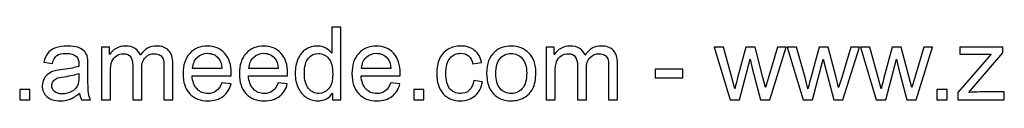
# Model space of a CAD drawing. Header units: millimetres. Extents: x -588 to 641, y -646 to 664.
# Tile 6 of 26: x -101 to 134, y -646 to -629. Entities that reach past the tile are written whole.
import ezdxf

# ---------------------------------------------------------------- set-up
doc = ezdxf.new("R2010")
doc.units = ezdxf.units.MM
doc.header["$MEASUREMENT"] = 0
doc.layers.add('Layer 1', color=7, linetype='Continuous')

msp = doc.modelspace()

# ---------------------------------------------------------------- linework, layer by layer
at = {"layer": 'Layer 1', "color": 250}
for points, knots in [([(-26.5174, -645.9801), (-26.5174, -645.9801), (-26.5174, -644.3864), (-26.5174, -644.3864), (-26.5174, -644.3864), (-27.3122, -645.625), (-28.4823, -646.2464), (-30.0276, -646.2464), (-30.0276, -646.2464), (-31.0281, -646.2464), (-31.9481, -645.972), (-32.7832, -645.4193), (-32.7832, -645.4193), (-33.6224, -644.8706), (-34.272, -644.0999), (-34.736, -643.1155), (-34.736, -643.1155), (-35.196, -642.127), (-35.4259, -640.9933), (-35.4259, -639.7102), (-35.4259, -639.7102), (-35.4259, -638.4595), (-35.2161, -637.3257), (-34.8006, -636.305), (-34.8006, -636.305), (-34.381, -635.2882), (-33.7556, -634.5055), (-32.9204, -633.9649), (-32.9204, -633.9649), (-32.0893, -633.4202), (-31.1532, -633.1499), (-30.1244, -633.1499), (-30.1244, -633.1499), (-29.3659, -633.1499), (-28.6921, -633.3112), (-28.103, -633.63), (-28.103, -633.63), (-27.514, -633.9487), (-27.0338, -634.3683), (-26.6626, -634.8807), (-26.6626, -634.8807), (-26.6626, -634.8807), (-26.6626, -628.6472), (-26.6626, -628.6472), (-26.6626, -628.6472), (-26.6626, -628.6472), (-24.5323, -628.6472), (-24.5323, -628.6472), (-24.5323, -628.6472), (-24.5323, -628.6472), (-24.5323, -645.9801), (-24.5323, -645.9801), (-24.5323, -645.9801), (-24.5323, -645.9801), (-26.5174, -645.9801), (-26.5174, -645.9801)], [0, 0, 0, 0, 0.06666667, 0.06666667, 0.06666667, 0.06666667, 0.13333333, 0.13333333, 0.13333333, 0.13333333, 0.2, 0.2, 0.2, 0.2, 0.26666667, 0.26666667, 0.26666667, 0.26666667, 0.33333333, 0.33333333, 0.33333333, 0.33333333, 0.4, 0.4, 0.4, 0.4, 0.46666667, 0.46666667, 0.46666667, 0.46666667, 0.53333333, 0.53333333, 0.53333333, 0.53333333, 0.6, 0.6, 0.6, 0.6, 0.66666667, 0.66666667, 0.66666667, 0.66666667, 0.73333333, 0.73333333, 0.73333333, 0.73333333, 0.8, 0.8, 0.8, 0.8, 0.86666667, 0.86666667, 0.86666667, 0.86666667, 1, 1, 1, 1]), ([(-86.977, -644.4066), (-87.7678, -645.0804), (-88.5303, -645.5524), (-89.2606, -645.8308), (-89.2606, -645.8308), (-89.9909, -646.1092), (-90.7736, -646.2464), (-91.6128, -646.2464), (-91.6128, -646.2464), (-92.9926, -646.2464), (-94.0538, -645.9115), (-94.7961, -645.2377), (-94.7961, -645.2377), (-95.5385, -644.568), (-95.9097, -643.7086), (-95.9097, -642.6636), (-95.9097, -642.6636), (-95.9097, -642.0503), (-95.7685, -641.4895), (-95.4901, -640.9811), (-95.4901, -640.9811), (-95.2077, -640.4728), (-94.8405, -640.0693), (-94.3886, -639.7627), (-94.3886, -639.7627), (-93.9327, -639.456), (-93.4244, -639.222), (-92.8555, -639.0647), (-92.8555, -639.0647), (-92.4359, -638.9557), (-91.8024, -638.8508), (-90.9592, -638.7459), (-90.9592, -638.7459), (-89.2404, -638.5442), (-87.9695, -638.2981), (-87.1585, -638.0157), (-87.1585, -638.0157), (-87.1505, -637.7252), (-87.1464, -637.5396), (-87.1464, -637.4629), (-87.1464, -637.4629), (-87.1464, -636.5995), (-87.3481, -635.9903), (-87.7516, -635.6352), (-87.7516, -635.6352), (-88.2963, -635.1551), (-89.1073, -634.917), (-90.1805, -634.917), (-90.1805, -634.917), (-91.1851, -634.917), (-91.9275, -635.0946), (-92.4036, -635.4456), (-92.4036, -635.4456), (-92.8837, -635.7966), (-93.2347, -636.4179), (-93.4647, -637.3136), (-93.4647, -637.3136), (-93.4647, -637.3136), (-95.5466, -637.0231), (-95.5466, -637.0231), (-95.5466, -637.0231), (-95.357, -636.1315), (-95.0463, -635.4093), (-94.6105, -634.8606), (-94.6105, -634.8606), (-94.1748, -634.3118), (-93.5454, -633.8922), (-92.7223, -633.5937), (-92.7223, -633.5937), (-91.9033, -633.2991), (-90.9471, -633.1499), (-89.8658, -633.1499), (-89.8658, -633.1499), (-88.7926, -633.1499), (-87.917, -633.2749), (-87.2432, -633.5291), (-87.2432, -633.5291), (-86.5735, -633.7833), (-86.0772, -634.098), (-85.7625, -634.4813), (-85.7625, -634.4813), (-85.4478, -634.8646), (-85.2259, -635.3488), (-85.0968, -635.9338), (-85.0968, -635.9338), (-85.0282, -636.2969), (-84.9919, -636.9505), (-84.9919, -637.8906), (-84.9919, -637.8906), (-84.9919, -637.8906), (-84.9919, -640.7149), (-84.9919, -640.7149), (-84.9919, -640.7149), (-84.9919, -642.6878), (-84.9475, -643.9345), (-84.8588, -644.4631), (-84.8588, -644.4631), (-84.774, -644.9916), (-84.5965, -645.4959), (-84.3383, -645.9801), (-84.3383, -645.9801), (-84.3383, -645.9801), (-86.5654, -645.9801), (-86.5654, -645.9801), (-86.5654, -645.9801), (-86.7793, -645.5323), (-86.9164, -645.0077), (-86.977, -644.4066)], [0, 0, 0, 0, 0.03571429, 0.03571429, 0.03571429, 0.03571429, 0.07142857, 0.07142857, 0.07142857, 0.07142857, 0.10714286, 0.10714286, 0.10714286, 0.10714286, 0.14285714, 0.14285714, 0.14285714, 0.14285714, 0.17857143, 0.17857143, 0.17857143, 0.17857143, 0.21428571, 0.21428571, 0.21428571, 0.21428571, 0.25, 0.25, 0.25, 0.25, 0.28571429, 0.28571429, 0.28571429, 0.28571429, 0.32142857, 0.32142857, 0.32142857, 0.32142857, 0.35714286, 0.35714286, 0.35714286, 0.35714286, 0.39285714, 0.39285714, 0.39285714, 0.39285714, 0.42857143, 0.42857143, 0.42857143, 0.42857143, 0.46428571, 0.46428571, 0.46428571, 0.46428571, 0.5, 0.5, 0.5, 0.5, 0.53571429, 0.53571429, 0.53571429, 0.53571429, 0.57142857, 0.57142857, 0.57142857, 0.57142857, 0.60714286, 0.60714286, 0.60714286, 0.60714286, 0.64285714, 0.64285714, 0.64285714, 0.64285714, 0.67857143, 0.67857143, 0.67857143, 0.67857143, 0.71428571, 0.71428571, 0.71428571, 0.71428571, 0.75, 0.75, 0.75, 0.75, 0.78571429, 0.78571429, 0.78571429, 0.78571429, 0.82142857, 0.82142857, 0.82142857, 0.82142857, 0.85714286, 0.85714286, 0.85714286, 0.85714286, 0.89285714, 0.89285714, 0.89285714, 0.89285714, 0.92857143, 0.92857143, 0.92857143, 0.92857143, 1, 1, 1, 1]), ([(-81.7198, -645.9801), (-81.7198, -645.9801), (-81.7198, -633.4161), (-81.7198, -633.4161), (-81.7198, -633.4161), (-81.7198, -633.4161), (-79.8073, -633.4161), (-79.8073, -633.4161), (-79.8073, -633.4161), (-79.8073, -633.4161), (-79.8073, -635.1914), (-79.8073, -635.1914), (-79.8073, -635.1914), (-79.416, -634.5781), (-78.8915, -634.0819), (-78.2379, -633.7107), (-78.2379, -633.7107), (-77.5842, -633.3355), (-76.8419, -633.1499), (-76.0067, -633.1499), (-76.0067, -633.1499), (-75.0787, -633.1499), (-74.3162, -633.3435), (-73.7231, -633.7268), (-73.7231, -633.7268), (-73.13, -634.1141), (-72.7104, -634.6508), (-72.4683, -635.3447), (-72.4683, -635.3447), (-71.4677, -633.8801), (-70.1726, -633.1499), (-68.5748, -633.1499), (-68.5748, -633.1499), (-67.3241, -633.1499), (-66.3598, -633.4928), (-65.69, -634.1827), (-65.69, -634.1827), (-65.0163, -634.8727), (-64.6773, -635.9338), (-64.6773, -637.3661), (-64.6773, -637.3661), (-64.6773, -637.3661), (-64.6773, -645.9801), (-64.6773, -645.9801), (-64.6773, -645.9801), (-64.6773, -645.9801), (-66.8076, -645.9801), (-66.8076, -645.9801), (-66.8076, -645.9801), (-66.8076, -645.9801), (-66.8076, -638.0722), (-66.8076, -638.0722), (-66.8076, -638.0722), (-66.8076, -637.2249), (-66.8803, -636.6116), (-67.0174, -636.2364), (-67.0174, -636.2364), (-67.1546, -635.8612), (-67.4048, -635.5626), (-67.7719, -635.3326), (-67.7719, -635.3326), (-68.135, -635.1026), (-68.5627, -634.9897), (-69.0509, -634.9897), (-69.0509, -634.9897), (-69.9385, -634.9897), (-70.6729, -635.2842), (-71.2579, -635.8692), (-71.2579, -635.8692), (-71.8429, -636.4583), (-72.1334, -637.3984), (-72.1334, -638.6895), (-72.1334, -638.6895), (-72.1334, -638.6895), (-72.1334, -645.9801), (-72.1334, -645.9801), (-72.1334, -645.9801), (-72.1334, -645.9801), (-74.2637, -645.9801), (-74.2637, -645.9801), (-74.2637, -645.9801), (-74.2637, -645.9801), (-74.2637, -637.826), (-74.2637, -637.826), (-74.2637, -637.826), (-74.2637, -636.8819), (-74.4372, -636.1718), (-74.7842, -635.6998), (-74.7842, -635.6998), (-75.1312, -635.2277), (-75.7, -634.9897), (-76.4868, -634.9897), (-76.4868, -634.9897), (-77.0839, -634.9897), (-77.6367, -635.147), (-78.1451, -635.4617), (-78.1451, -635.4617), (-78.6534, -635.7764), (-79.0206, -636.2364), (-79.2506, -636.8456), (-79.2506, -636.8456), (-79.4765, -637.4508), (-79.5895, -638.3263), (-79.5895, -639.4681), (-79.5895, -639.4681), (-79.5895, -639.4681), (-79.5895, -645.9801), (-79.5895, -645.9801), (-79.5895, -645.9801), (-79.5895, -645.9801), (-81.7198, -645.9801), (-81.7198, -645.9801)], [0, 0, 0, 0, 0.03448276, 0.03448276, 0.03448276, 0.03448276, 0.06896552, 0.06896552, 0.06896552, 0.06896552, 0.10344828, 0.10344828, 0.10344828, 0.10344828, 0.13793103, 0.13793103, 0.13793103, 0.13793103, 0.17241379, 0.17241379, 0.17241379, 0.17241379, 0.20689655, 0.20689655, 0.20689655, 0.20689655, 0.24137931, 0.24137931, 0.24137931, 0.24137931, 0.27586207, 0.27586207, 0.27586207, 0.27586207, 0.31034483, 0.31034483, 0.31034483, 0.31034483, 0.34482759, 0.34482759, 0.34482759, 0.34482759, 0.37931034, 0.37931034, 0.37931034, 0.37931034, 0.4137931, 0.4137931, 0.4137931, 0.4137931, 0.44827586, 0.44827586, 0.44827586, 0.44827586, 0.48275862, 0.48275862, 0.48275862, 0.48275862, 0.51724138, 0.51724138, 0.51724138, 0.51724138, 0.55172414, 0.55172414, 0.55172414, 0.55172414, 0.5862069, 0.5862069, 0.5862069, 0.5862069, 0.62068966, 0.62068966, 0.62068966, 0.62068966, 0.65517241, 0.65517241, 0.65517241, 0.65517241, 0.68965517, 0.68965517, 0.68965517, 0.68965517, 0.72413793, 0.72413793, 0.72413793, 0.72413793, 0.75862069, 0.75862069, 0.75862069, 0.75862069, 0.79310345, 0.79310345, 0.79310345, 0.79310345, 0.82758621, 0.82758621, 0.82758621, 0.82758621, 0.86206897, 0.86206897, 0.86206897, 0.86206897, 0.89655172, 0.89655172, 0.89655172, 0.89655172, 0.93103448, 0.93103448, 0.93103448, 0.93103448, 1, 1, 1, 1]), ([(-52.9848, -641.9132), (-52.9848, -641.9132), (-50.7819, -642.2037), (-50.7819, -642.2037), (-50.7819, -642.2037), (-51.1249, -643.4826), (-51.7664, -644.4792), (-52.7024, -645.1853), (-52.7024, -645.1853), (-53.6385, -645.8913), (-54.8327, -646.2464), (-56.2892, -646.2464), (-56.2892, -646.2464), (-58.121, -646.2464), (-59.5735, -645.6815), (-60.6467, -644.5518), (-60.6467, -644.5518), (-61.7199, -643.4262), (-62.2565, -641.8405), (-62.2565, -639.803), (-62.2565, -639.803), (-62.2565, -637.6969), (-61.7159, -636.0589), (-60.6305, -634.8969), (-60.6305, -634.8969), (-59.5452, -633.7309), (-58.1371, -633.1499), (-56.4062, -633.1499), (-56.4062, -633.1499), (-54.7319, -633.1499), (-53.3641, -633.7187), (-52.303, -634.8606), (-52.303, -634.8606), (-51.2419, -636.0024), (-50.7093, -637.6082), (-50.7093, -639.678), (-50.7093, -639.678), (-50.7093, -639.803), (-50.7133, -639.9927), (-50.7214, -640.2428), (-50.7214, -640.2428), (-50.7214, -640.2428), (-60.0778, -640.2428), (-60.0778, -640.2428), (-60.0778, -640.2428), (-59.9971, -641.6186), (-59.6098, -642.6757), (-58.9077, -643.406), (-58.9077, -643.406), (-58.2097, -644.1363), (-57.3342, -644.5034), (-56.2892, -644.5034), (-56.2892, -644.5034), (-55.5105, -644.5034), (-54.8448, -644.2976), (-54.2961, -643.8861), (-54.2961, -643.8861), (-53.7434, -643.4746), (-53.3076, -642.8169), (-52.9848, -641.9132)], [0, 0, 0, 0, 0.0625, 0.0625, 0.0625, 0.0625, 0.125, 0.125, 0.125, 0.125, 0.1875, 0.1875, 0.1875, 0.1875, 0.25, 0.25, 0.25, 0.25, 0.3125, 0.3125, 0.3125, 0.3125, 0.375, 0.375, 0.375, 0.375, 0.4375, 0.4375, 0.4375, 0.4375, 0.5, 0.5, 0.5, 0.5, 0.5625, 0.5625, 0.5625, 0.5625, 0.625, 0.625, 0.625, 0.625, 0.6875, 0.6875, 0.6875, 0.6875, 0.75, 0.75, 0.75, 0.75, 0.8125, 0.8125, 0.8125, 0.8125, 0.875, 0.875, 0.875, 0.875, 1, 1, 1, 1]), ([(-39.5211, -641.9132), (-39.5211, -641.9132), (-37.3182, -642.2037), (-37.3182, -642.2037), (-37.3182, -642.2037), (-37.6612, -643.4826), (-38.3027, -644.4792), (-39.2387, -645.1853), (-39.2387, -645.1853), (-40.1748, -645.8913), (-41.369, -646.2464), (-42.8255, -646.2464), (-42.8255, -646.2464), (-44.6573, -646.2464), (-46.1098, -645.6815), (-47.183, -644.5518), (-47.183, -644.5518), (-48.2562, -643.4262), (-48.7928, -641.8405), (-48.7928, -639.803), (-48.7928, -639.803), (-48.7928, -637.6969), (-48.2522, -636.0589), (-47.1668, -634.8969), (-47.1668, -634.8969), (-46.0815, -633.7309), (-44.6734, -633.1499), (-42.9425, -633.1499), (-42.9425, -633.1499), (-41.2682, -633.1499), (-39.9004, -633.7187), (-38.8393, -634.8606), (-38.8393, -634.8606), (-37.7782, -636.0024), (-37.2456, -637.6082), (-37.2456, -639.678), (-37.2456, -639.678), (-37.2456, -639.803), (-37.2496, -639.9927), (-37.2577, -640.2428), (-37.2577, -640.2428), (-37.2577, -640.2428), (-46.6141, -640.2428), (-46.6141, -640.2428), (-46.6141, -640.2428), (-46.5334, -641.6186), (-46.1461, -642.6757), (-45.444, -643.406), (-45.444, -643.406), (-44.746, -644.1363), (-43.8705, -644.5034), (-42.8255, -644.5034), (-42.8255, -644.5034), (-42.0468, -644.5034), (-41.3811, -644.2976), (-40.8324, -643.8861), (-40.8324, -643.8861), (-40.2797, -643.4746), (-39.8439, -642.8169), (-39.5211, -641.9132)], [0, 0, 0, 0, 0.0625, 0.0625, 0.0625, 0.0625, 0.125, 0.125, 0.125, 0.125, 0.1875, 0.1875, 0.1875, 0.1875, 0.25, 0.25, 0.25, 0.25, 0.3125, 0.3125, 0.3125, 0.3125, 0.375, 0.375, 0.375, 0.375, 0.4375, 0.4375, 0.4375, 0.4375, 0.5, 0.5, 0.5, 0.5, 0.5625, 0.5625, 0.5625, 0.5625, 0.625, 0.625, 0.625, 0.625, 0.6875, 0.6875, 0.6875, 0.6875, 0.75, 0.75, 0.75, 0.75, 0.8125, 0.8125, 0.8125, 0.8125, 0.875, 0.875, 0.875, 0.875, 1, 1, 1, 1]), ([(-12.5937, -641.9132), (-12.5937, -641.9132), (-10.3908, -642.2037), (-10.3908, -642.2037), (-10.3908, -642.2037), (-10.7338, -643.4826), (-11.3753, -644.4792), (-12.3113, -645.1853), (-12.3113, -645.1853), (-13.2474, -645.8913), (-14.4416, -646.2464), (-15.8981, -646.2464), (-15.8981, -646.2464), (-17.7299, -646.2464), (-19.1824, -645.6815), (-20.2556, -644.5518), (-20.2556, -644.5518), (-21.3288, -643.4262), (-21.8654, -641.8405), (-21.8654, -639.803), (-21.8654, -639.803), (-21.8654, -637.6969), (-21.3248, -636.0589), (-20.2394, -634.8969), (-20.2394, -634.8969), (-19.1541, -633.7309), (-17.746, -633.1499), (-16.0151, -633.1499), (-16.0151, -633.1499), (-14.3408, -633.1499), (-12.973, -633.7187), (-11.9119, -634.8606), (-11.9119, -634.8606), (-10.8508, -636.0024), (-10.3182, -637.6082), (-10.3182, -639.678), (-10.3182, -639.678), (-10.3182, -639.803), (-10.3222, -639.9927), (-10.3303, -640.2428), (-10.3303, -640.2428), (-10.3303, -640.2428), (-19.6867, -640.2428), (-19.6867, -640.2428), (-19.6867, -640.2428), (-19.606, -641.6186), (-19.2187, -642.6757), (-18.5166, -643.406), (-18.5166, -643.406), (-17.8186, -644.1363), (-16.9431, -644.5034), (-15.8981, -644.5034), (-15.8981, -644.5034), (-15.1194, -644.5034), (-14.4537, -644.2976), (-13.905, -643.8861), (-13.905, -643.8861), (-13.3523, -643.4746), (-12.9165, -642.8169), (-12.5937, -641.9132)], [0, 0, 0, 0, 0.0625, 0.0625, 0.0625, 0.0625, 0.125, 0.125, 0.125, 0.125, 0.1875, 0.1875, 0.1875, 0.1875, 0.25, 0.25, 0.25, 0.25, 0.3125, 0.3125, 0.3125, 0.3125, 0.375, 0.375, 0.375, 0.375, 0.4375, 0.4375, 0.4375, 0.4375, 0.5, 0.5, 0.5, 0.5, 0.5625, 0.5625, 0.5625, 0.5625, 0.625, 0.625, 0.625, 0.625, 0.6875, 0.6875, 0.6875, 0.6875, 0.75, 0.75, 0.75, 0.75, 0.8125, 0.8125, 0.8125, 0.8125, 0.875, 0.875, 0.875, 0.875, 1, 1, 1, 1]), ([(7.2326, -641.3806), (7.2326, -641.3806), (9.3145, -641.6711), (9.3145, -641.6711), (9.3145, -641.6711), (9.0846, -643.1034), (8.5036, -644.221), (7.5635, -645.032), (7.5635, -645.032), (6.6234, -645.8429), (5.4655, -646.2464), (4.0977, -646.2464), (4.0977, -646.2464), (2.383, -646.2464), (1.0031, -645.6856), (-0.0378, -644.5639), (-0.0378, -644.5639), (-1.0828, -643.4423), (-1.6033, -641.8365), (-1.6033, -639.7465), (-1.6033, -639.7465), (-1.6033, -638.3909), (-1.3773, -637.2087), (-0.9295, -636.192), (-0.9295, -636.192), (-0.4816, -635.1793), (0.2002, -634.4167), (1.1201, -633.9124), (1.1201, -633.9124), (2.036, -633.404), (3.0326, -633.1499), (4.1138, -633.1499), (4.1138, -633.1499), (5.4735, -633.1499), (6.5911, -633.4928), (7.4545, -634.1827), (7.4545, -634.1827), (8.322, -634.8727), (8.8788, -635.8531), (9.1209, -637.12), (9.1209, -637.12), (9.1209, -637.12), (7.0632, -637.4347), (7.0632, -637.4347), (7.0632, -637.4347), (6.8655, -636.5914), (6.5185, -635.958), (6.0142, -635.5303), (6.0142, -635.5303), (5.5139, -635.1067), (4.9087, -634.8928), (4.1986, -634.8928), (4.1986, -634.8928), (3.1253, -634.8928), (2.2539, -635.2761), (1.5801, -636.0427), (1.5801, -636.0427), (0.9103, -636.8133), (0.5754, -638.0237), (0.5754, -639.686), (0.5754, -639.686), (0.5754, -641.3725), (0.8982, -642.595), (1.5438, -643.3576), (1.5438, -643.3576), (2.1933, -644.1201), (3.0366, -644.5034), (4.0735, -644.5034), (4.0735, -644.5034), (4.9127, -644.5034), (5.6107, -644.2492), (6.1675, -643.7368), (6.1675, -643.7368), (6.7283, -643.2285), (7.0834, -642.4417), (7.2326, -641.3806)], [0, 0, 0, 0, 0.05, 0.05, 0.05, 0.05, 0.1, 0.1, 0.1, 0.1, 0.15, 0.15, 0.15, 0.15, 0.2, 0.2, 0.2, 0.2, 0.25, 0.25, 0.25, 0.25, 0.3, 0.3, 0.3, 0.3, 0.35, 0.35, 0.35, 0.35, 0.4, 0.4, 0.4, 0.4, 0.45, 0.45, 0.45, 0.45, 0.5, 0.5, 0.5, 0.5, 0.55, 0.55, 0.55, 0.55, 0.6, 0.6, 0.6, 0.6, 0.65, 0.65, 0.65, 0.65, 0.7, 0.7, 0.7, 0.7, 0.75, 0.75, 0.75, 0.75, 0.8, 0.8, 0.8, 0.8, 0.85, 0.85, 0.85, 0.85, 0.9, 0.9, 0.9, 0.9, 1, 1, 1, 1]), ([(10.3313, -639.6981), (10.3313, -637.3782), (10.9768, -635.6594), (12.2719, -634.5418), (12.2719, -634.5418), (13.3492, -633.6138), (14.6685, -633.1499), (16.2219, -633.1499), (16.2219, -633.1499), (17.9447, -633.1499), (19.3568, -633.7147), (20.4542, -634.8444), (20.4542, -634.8444), (21.5476, -635.9701), (22.0964, -637.5315), (22.0964, -639.5206), (22.0964, -639.5206), (22.0964, -641.1345), (21.8543, -642.4014), (21.3701, -643.3253), (21.3701, -643.3253), (20.886, -644.2492), (20.1799, -644.9674), (19.2519, -645.4798), (19.2519, -645.4798), (18.328, -645.9922), (17.3153, -646.2464), (16.2219, -646.2464), (16.2219, -646.2464), (14.4628, -646.2464), (13.0426, -645.6856), (11.9572, -644.5599), (11.9572, -644.5599), (10.8719, -643.4342), (10.3313, -641.8123), (10.3313, -639.6981)], [0, 0, 0, 0, 0.1, 0.1, 0.1, 0.1, 0.2, 0.2, 0.2, 0.2, 0.3, 0.3, 0.3, 0.3, 0.4, 0.4, 0.4, 0.4, 0.5, 0.5, 0.5, 0.5, 0.6, 0.6, 0.6, 0.6, 0.7, 0.7, 0.7, 0.7, 0.8, 0.8, 0.8, 0.8, 1, 1, 1, 1]), ([(24.5938, -645.9801), (24.5938, -645.9801), (24.5938, -633.4161), (24.5938, -633.4161), (24.5938, -633.4161), (24.5938, -633.4161), (26.5063, -633.4161), (26.5063, -633.4161), (26.5063, -633.4161), (26.5063, -633.4161), (26.5063, -635.1914), (26.5063, -635.1914), (26.5063, -635.1914), (26.8976, -634.5781), (27.4221, -634.0819), (28.0757, -633.7107), (28.0757, -633.7107), (28.7294, -633.3355), (29.4717, -633.1499), (30.3069, -633.1499), (30.3069, -633.1499), (31.2349, -633.1499), (31.9974, -633.3435), (32.5905, -633.7268), (32.5905, -633.7268), (33.1836, -634.1141), (33.6032, -634.6508), (33.8453, -635.3447), (33.8453, -635.3447), (34.8459, -633.8801), (36.141, -633.1499), (37.7388, -633.1499), (37.7388, -633.1499), (38.9895, -633.1499), (39.9538, -633.4928), (40.6236, -634.1827), (40.6236, -634.1827), (41.2973, -634.8727), (41.6363, -635.9338), (41.6363, -637.3661), (41.6363, -637.3661), (41.6363, -637.3661), (41.6363, -645.9801), (41.6363, -645.9801), (41.6363, -645.9801), (41.6363, -645.9801), (39.506, -645.9801), (39.506, -645.9801), (39.506, -645.9801), (39.506, -645.9801), (39.506, -638.0722), (39.506, -638.0722), (39.506, -638.0722), (39.506, -637.2249), (39.4333, -636.6116), (39.2962, -636.2364), (39.2962, -636.2364), (39.159, -635.8612), (38.9088, -635.5626), (38.5417, -635.3326), (38.5417, -635.3326), (38.1786, -635.1026), (37.7509, -634.9897), (37.2627, -634.9897), (37.2627, -634.9897), (36.3751, -634.9897), (35.6407, -635.2842), (35.0557, -635.8692), (35.0557, -635.8692), (34.4707, -636.4583), (34.1802, -637.3984), (34.1802, -638.6895), (34.1802, -638.6895), (34.1802, -638.6895), (34.1802, -645.9801), (34.1802, -645.9801), (34.1802, -645.9801), (34.1802, -645.9801), (32.0499, -645.9801), (32.0499, -645.9801), (32.0499, -645.9801), (32.0499, -645.9801), (32.0499, -637.826), (32.0499, -637.826), (32.0499, -637.826), (32.0499, -636.8819), (31.8764, -636.1718), (31.5294, -635.6998), (31.5294, -635.6998), (31.1824, -635.2277), (30.6136, -634.9897), (29.8268, -634.9897), (29.8268, -634.9897), (29.2297, -634.9897), (28.6769, -635.147), (28.1685, -635.4617), (28.1685, -635.4617), (27.6602, -635.7764), (27.293, -636.2364), (27.063, -636.8456), (27.063, -636.8456), (26.8371, -637.4508), (26.7241, -638.3263), (26.7241, -639.4681), (26.7241, -639.4681), (26.7241, -639.4681), (26.7241, -645.9801), (26.7241, -645.9801), (26.7241, -645.9801), (26.7241, -645.9801), (24.5938, -645.9801), (24.5938, -645.9801)], [0, 0, 0, 0, 0.03448276, 0.03448276, 0.03448276, 0.03448276, 0.06896552, 0.06896552, 0.06896552, 0.06896552, 0.10344828, 0.10344828, 0.10344828, 0.10344828, 0.13793103, 0.13793103, 0.13793103, 0.13793103, 0.17241379, 0.17241379, 0.17241379, 0.17241379, 0.20689655, 0.20689655, 0.20689655, 0.20689655, 0.24137931, 0.24137931, 0.24137931, 0.24137931, 0.27586207, 0.27586207, 0.27586207, 0.27586207, 0.31034483, 0.31034483, 0.31034483, 0.31034483, 0.34482759, 0.34482759, 0.34482759, 0.34482759, 0.37931034, 0.37931034, 0.37931034, 0.37931034, 0.4137931, 0.4137931, 0.4137931, 0.4137931, 0.44827586, 0.44827586, 0.44827586, 0.44827586, 0.48275862, 0.48275862, 0.48275862, 0.48275862, 0.51724138, 0.51724138, 0.51724138, 0.51724138, 0.55172414, 0.55172414, 0.55172414, 0.55172414, 0.5862069, 0.5862069, 0.5862069, 0.5862069, 0.62068966, 0.62068966, 0.62068966, 0.62068966, 0.65517241, 0.65517241, 0.65517241, 0.65517241, 0.68965517, 0.68965517, 0.68965517, 0.68965517, 0.72413793, 0.72413793, 0.72413793, 0.72413793, 0.75862069, 0.75862069, 0.75862069, 0.75862069, 0.79310345, 0.79310345, 0.79310345, 0.79310345, 0.82758621, 0.82758621, 0.82758621, 0.82758621, 0.86206897, 0.86206897, 0.86206897, 0.86206897, 0.89655172, 0.89655172, 0.89655172, 0.89655172, 0.93103448, 0.93103448, 0.93103448, 0.93103448, 1, 1, 1, 1]), ([(-59.9567, -638.4998), (-59.9567, -638.4998), (-52.9606, -638.4998), (-52.9606, -638.4998), (-52.9606, -638.4998), (-53.0534, -637.4427), (-53.3238, -636.652), (-53.7635, -636.1234), (-53.7635, -636.1234), (-54.4373, -635.3044), (-55.3169, -634.8928), (-56.3941, -634.8928), (-56.3941, -634.8928), (-57.3705, -634.8928), (-58.1896, -635.2196), (-58.8553, -635.8733), (-58.8553, -635.8733), (-59.517, -636.5269), (-59.8841, -637.4024), (-59.9567, -638.4998)], [0, 0, 0, 0, 0.16666667, 0.16666667, 0.16666667, 0.16666667, 0.33333333, 0.33333333, 0.33333333, 0.33333333, 0.5, 0.5, 0.5, 0.5, 0.66666667, 0.66666667, 0.66666667, 0.66666667, 1, 1, 1, 1]), ([(-46.493, -638.4998), (-46.493, -638.4998), (-39.4969, -638.4998), (-39.4969, -638.4998), (-39.4969, -638.4998), (-39.5897, -637.4427), (-39.8601, -636.652), (-40.2998, -636.1234), (-40.2998, -636.1234), (-40.9736, -635.3044), (-41.8532, -634.8928), (-42.9304, -634.8928), (-42.9304, -634.8928), (-43.9068, -634.8928), (-44.7259, -635.2196), (-45.3916, -635.8733), (-45.3916, -635.8733), (-46.0533, -636.5269), (-46.4204, -637.4024), (-46.493, -638.4998)], [0, 0, 0, 0, 0.16666667, 0.16666667, 0.16666667, 0.16666667, 0.33333333, 0.33333333, 0.33333333, 0.33333333, 0.5, 0.5, 0.5, 0.5, 0.66666667, 0.66666667, 0.66666667, 0.66666667, 1, 1, 1, 1]), ([(-33.2472, -639.7143), (-33.2472, -641.3201), (-32.9083, -642.5184), (-32.2264, -643.3132), (-32.2264, -643.3132), (-31.5486, -644.108), (-30.7457, -644.5034), (-29.8218, -644.5034), (-29.8218, -644.5034), (-28.8898, -644.5034), (-28.099, -644.1242), (-27.4454, -643.3656), (-27.4454, -643.3656), (-26.7958, -642.6071), (-26.469, -641.4492), (-26.469, -639.8918), (-26.469, -639.8918), (-26.469, -638.1811), (-26.7998, -636.9223), (-27.4655, -636.1194), (-27.4655, -636.1194), (-28.1272, -635.3165), (-28.9463, -634.917), (-29.9186, -634.917), (-29.9186, -634.917), (-30.8668, -634.917), (-31.6576, -635.3003), (-32.295, -636.071), (-32.295, -636.071), (-32.9285, -636.8416), (-33.2472, -638.056), (-33.2472, -639.7143)], [0, 0, 0, 0, 0.11111111, 0.11111111, 0.11111111, 0.11111111, 0.22222222, 0.22222222, 0.22222222, 0.22222222, 0.33333333, 0.33333333, 0.33333333, 0.33333333, 0.44444444, 0.44444444, 0.44444444, 0.44444444, 0.55555556, 0.55555556, 0.55555556, 0.55555556, 0.66666667, 0.66666667, 0.66666667, 0.66666667, 0.77777778, 0.77777778, 0.77777778, 0.77777778, 1, 1, 1, 1]), ([(-19.5656, -638.4998), (-19.5656, -638.4998), (-12.5695, -638.4998), (-12.5695, -638.4998), (-12.5695, -638.4998), (-12.6623, -637.4427), (-12.9327, -636.652), (-13.3724, -636.1234), (-13.3724, -636.1234), (-14.0462, -635.3044), (-14.9258, -634.8928), (-16.003, -634.8928), (-16.003, -634.8928), (-16.9794, -634.8928), (-17.7985, -635.2196), (-18.4642, -635.8733), (-18.4642, -635.8733), (-19.1259, -636.5269), (-19.493, -637.4024), (-19.5656, -638.4998)], [0, 0, 0, 0, 0.16666667, 0.16666667, 0.16666667, 0.16666667, 0.33333333, 0.33333333, 0.33333333, 0.33333333, 0.5, 0.5, 0.5, 0.5, 0.66666667, 0.66666667, 0.66666667, 0.66666667, 1, 1, 1, 1]), ([(12.51, -639.7022), (12.51, -641.308), (12.861, -642.5103), (13.563, -643.3051), (13.563, -643.3051), (14.2691, -644.104), (15.1527, -644.5034), (16.2219, -644.5034), (16.2219, -644.5034), (17.279, -644.5034), (18.1585, -644.104), (18.8646, -643.3011), (18.8646, -643.3011), (19.5666, -642.4982), (19.9176, -641.2757), (19.9176, -639.6336), (19.9176, -639.6336), (19.9176, -638.0843), (19.5626, -636.9102), (18.8565, -636.1153), (18.8565, -636.1153), (18.1504, -635.3165), (17.2709, -634.917), (16.2219, -634.917), (16.2219, -634.917), (15.1527, -634.917), (14.2691, -635.3124), (13.563, -636.1073), (13.563, -636.1073), (12.861, -636.9021), (12.51, -638.1004), (12.51, -639.7022)], [0, 0, 0, 0, 0.11111111, 0.11111111, 0.11111111, 0.11111111, 0.22222222, 0.22222222, 0.22222222, 0.22222222, 0.33333333, 0.33333333, 0.33333333, 0.33333333, 0.44444444, 0.44444444, 0.44444444, 0.44444444, 0.55555556, 0.55555556, 0.55555556, 0.55555556, 0.66666667, 0.66666667, 0.66666667, 0.66666667, 0.77777778, 0.77777778, 0.77777778, 0.77777778, 1, 1, 1, 1]), ([(68.5314, -645.9801), (68.5314, -645.9801), (64.7348, -633.4161), (64.7348, -633.4161), (64.7348, -633.4161), (64.7348, -633.4161), (66.962, -633.4161), (66.962, -633.4161), (66.962, -633.4161), (66.962, -633.4161), (68.9672, -640.6664), (68.9672, -640.6664), (68.9672, -640.6664), (68.9672, -640.6664), (69.6773, -643.3656), (69.6773, -643.3656), (69.6773, -643.3656), (69.7055, -643.2325), (69.9234, -642.3691), (70.3269, -640.7754), (70.3269, -640.7754), (70.3269, -640.7754), (72.316, -633.4161), (72.316, -633.4161), (72.316, -633.4161), (72.316, -633.4161), (74.4987, -633.4161), (74.4987, -633.4161), (74.4987, -633.4161), (74.4987, -633.4161), (76.391, -640.7108), (76.391, -640.7108), (76.391, -640.7108), (76.391, -640.7108), (77.0083, -643.1034), (77.0083, -643.1034), (77.0083, -643.1034), (77.0083, -643.1034), (77.7305, -640.6785), (77.7305, -640.6785), (77.7305, -640.6785), (77.7305, -640.6785), (79.9011, -633.4161), (79.9011, -633.4161), (79.9011, -633.4161), (79.9011, -633.4161), (81.9709, -633.4161), (81.9709, -633.4161), (81.9709, -633.4161), (81.9709, -633.4161), (78.029, -645.9801), (78.029, -645.9801), (78.029, -645.9801), (78.029, -645.9801), (75.8261, -645.9801), (75.8261, -645.9801), (75.8261, -645.9801), (75.8261, -645.9801), (73.833, -638.4635), (73.833, -638.4635), (73.833, -638.4635), (73.833, -638.4635), (73.3287, -636.313), (73.3287, -636.313), (73.3287, -636.313), (73.3287, -636.313), (70.7868, -645.9801), (70.7868, -645.9801), (70.7868, -645.9801), (70.7868, -645.9801), (68.5314, -645.9801), (68.5314, -645.9801)], [0, 0, 0, 0, 0.05263158, 0.05263158, 0.05263158, 0.05263158, 0.10526316, 0.10526316, 0.10526316, 0.10526316, 0.15789474, 0.15789474, 0.15789474, 0.15789474, 0.21052632, 0.21052632, 0.21052632, 0.21052632, 0.26315789, 0.26315789, 0.26315789, 0.26315789, 0.31578947, 0.31578947, 0.31578947, 0.31578947, 0.36842105, 0.36842105, 0.36842105, 0.36842105, 0.42105263, 0.42105263, 0.42105263, 0.42105263, 0.47368421, 0.47368421, 0.47368421, 0.47368421, 0.52631579, 0.52631579, 0.52631579, 0.52631579, 0.57894737, 0.57894737, 0.57894737, 0.57894737, 0.63157895, 0.63157895, 0.63157895, 0.63157895, 0.68421053, 0.68421053, 0.68421053, 0.68421053, 0.73684211, 0.73684211, 0.73684211, 0.73684211, 0.78947368, 0.78947368, 0.78947368, 0.78947368, 0.84210526, 0.84210526, 0.84210526, 0.84210526, 0.89473684, 0.89473684, 0.89473684, 0.89473684, 1, 1, 1, 1]), ([(86.0136, -645.9801), (86.0136, -645.9801), (82.217, -633.4161), (82.217, -633.4161), (82.217, -633.4161), (82.217, -633.4161), (84.4442, -633.4161), (84.4442, -633.4161), (84.4442, -633.4161), (84.4442, -633.4161), (86.4494, -640.6664), (86.4494, -640.6664), (86.4494, -640.6664), (86.4494, -640.6664), (87.1595, -643.3656), (87.1595, -643.3656), (87.1595, -643.3656), (87.1877, -643.2325), (87.4056, -642.3691), (87.8091, -640.7754), (87.8091, -640.7754), (87.8091, -640.7754), (89.7982, -633.4161), (89.7982, -633.4161), (89.7982, -633.4161), (89.7982, -633.4161), (91.9809, -633.4161), (91.9809, -633.4161), (91.9809, -633.4161), (91.9809, -633.4161), (93.8732, -640.7108), (93.8732, -640.7108), (93.8732, -640.7108), (93.8732, -640.7108), (94.4905, -643.1034), (94.4905, -643.1034), (94.4905, -643.1034), (94.4905, -643.1034), (95.2127, -640.6785), (95.2127, -640.6785), (95.2127, -640.6785), (95.2127, -640.6785), (97.3833, -633.4161), (97.3833, -633.4161), (97.3833, -633.4161), (97.3833, -633.4161), (99.4531, -633.4161), (99.4531, -633.4161), (99.4531, -633.4161), (99.4531, -633.4161), (95.5112, -645.9801), (95.5112, -645.9801), (95.5112, -645.9801), (95.5112, -645.9801), (93.3083, -645.9801), (93.3083, -645.9801), (93.3083, -645.9801), (93.3083, -645.9801), (91.3152, -638.4635), (91.3152, -638.4635), (91.3152, -638.4635), (91.3152, -638.4635), (90.8109, -636.313), (90.8109, -636.313), (90.8109, -636.313), (90.8109, -636.313), (88.269, -645.9801), (88.269, -645.9801), (88.269, -645.9801), (88.269, -645.9801), (86.0136, -645.9801), (86.0136, -645.9801)], [0, 0, 0, 0, 0.05263158, 0.05263158, 0.05263158, 0.05263158, 0.10526316, 0.10526316, 0.10526316, 0.10526316, 0.15789474, 0.15789474, 0.15789474, 0.15789474, 0.21052632, 0.21052632, 0.21052632, 0.21052632, 0.26315789, 0.26315789, 0.26315789, 0.26315789, 0.31578947, 0.31578947, 0.31578947, 0.31578947, 0.36842105, 0.36842105, 0.36842105, 0.36842105, 0.42105263, 0.42105263, 0.42105263, 0.42105263, 0.47368421, 0.47368421, 0.47368421, 0.47368421, 0.52631579, 0.52631579, 0.52631579, 0.52631579, 0.57894737, 0.57894737, 0.57894737, 0.57894737, 0.63157895, 0.63157895, 0.63157895, 0.63157895, 0.68421053, 0.68421053, 0.68421053, 0.68421053, 0.73684211, 0.73684211, 0.73684211, 0.73684211, 0.78947368, 0.78947368, 0.78947368, 0.78947368, 0.84210526, 0.84210526, 0.84210526, 0.84210526, 0.89473684, 0.89473684, 0.89473684, 0.89473684, 1, 1, 1, 1]), ([(103.4958, -645.9801), (103.4958, -645.9801), (99.6992, -633.4161), (99.6992, -633.4161), (99.6992, -633.4161), (99.6992, -633.4161), (101.9264, -633.4161), (101.9264, -633.4161), (101.9264, -633.4161), (101.9264, -633.4161), (103.9316, -640.6664), (103.9316, -640.6664), (103.9316, -640.6664), (103.9316, -640.6664), (104.6417, -643.3656), (104.6417, -643.3656), (104.6417, -643.3656), (104.6699, -643.2325), (104.8878, -642.3691), (105.2913, -640.7754), (105.2913, -640.7754), (105.2913, -640.7754), (107.2804, -633.4161), (107.2804, -633.4161), (107.2804, -633.4161), (107.2804, -633.4161), (109.4631, -633.4161), (109.4631, -633.4161), (109.4631, -633.4161), (109.4631, -633.4161), (111.3554, -640.7108), (111.3554, -640.7108), (111.3554, -640.7108), (111.3554, -640.7108), (111.9727, -643.1034), (111.9727, -643.1034), (111.9727, -643.1034), (111.9727, -643.1034), (112.6949, -640.6785), (112.6949, -640.6785), (112.6949, -640.6785), (112.6949, -640.6785), (114.8655, -633.4161), (114.8655, -633.4161), (114.8655, -633.4161), (114.8655, -633.4161), (116.9353, -633.4161), (116.9353, -633.4161), (116.9353, -633.4161), (116.9353, -633.4161), (112.9934, -645.9801), (112.9934, -645.9801), (112.9934, -645.9801), (112.9934, -645.9801), (110.7905, -645.9801), (110.7905, -645.9801), (110.7905, -645.9801), (110.7905, -645.9801), (108.7974, -638.4635), (108.7974, -638.4635), (108.7974, -638.4635), (108.7974, -638.4635), (108.2931, -636.313), (108.2931, -636.313), (108.2931, -636.313), (108.2931, -636.313), (105.7512, -645.9801), (105.7512, -645.9801), (105.7512, -645.9801), (105.7512, -645.9801), (103.4958, -645.9801), (103.4958, -645.9801)], [0, 0, 0, 0, 0.05263158, 0.05263158, 0.05263158, 0.05263158, 0.10526316, 0.10526316, 0.10526316, 0.10526316, 0.15789474, 0.15789474, 0.15789474, 0.15789474, 0.21052632, 0.21052632, 0.21052632, 0.21052632, 0.26315789, 0.26315789, 0.26315789, 0.26315789, 0.31578947, 0.31578947, 0.31578947, 0.31578947, 0.36842105, 0.36842105, 0.36842105, 0.36842105, 0.42105263, 0.42105263, 0.42105263, 0.42105263, 0.47368421, 0.47368421, 0.47368421, 0.47368421, 0.52631579, 0.52631579, 0.52631579, 0.52631579, 0.57894737, 0.57894737, 0.57894737, 0.57894737, 0.63157895, 0.63157895, 0.63157895, 0.63157895, 0.68421053, 0.68421053, 0.68421053, 0.68421053, 0.73684211, 0.73684211, 0.73684211, 0.73684211, 0.78947368, 0.78947368, 0.78947368, 0.78947368, 0.84210526, 0.84210526, 0.84210526, 0.84210526, 0.89473684, 0.89473684, 0.89473684, 0.89473684, 1, 1, 1, 1]), ([(122.9833, -645.9801), (122.9833, -645.9801), (122.9833, -644.2452), (122.9833, -644.2452), (122.9833, -644.2452), (122.9833, -644.2452), (130.9396, -635.0623), (130.9396, -635.0623), (130.9396, -635.0623), (130.0359, -635.1107), (129.241, -635.1349), (128.5551, -635.1349), (128.5551, -635.1349), (128.5551, -635.1349), (123.4674, -635.1349), (123.4674, -635.1349), (123.4674, -635.1349), (123.4674, -635.1349), (123.4674, -633.4161), (123.4674, -633.4161), (123.4674, -633.4161), (123.4674, -633.4161), (133.7074, -633.4161), (133.7074, -633.4161), (133.7074, -633.4161), (133.7074, -633.4161), (133.7074, -634.8162), (133.7074, -634.8162), (133.7074, -634.8162), (133.7074, -634.8162), (126.8969, -642.7806), (126.8969, -642.7806), (126.8969, -642.7806), (126.8969, -642.7806), (125.5937, -644.2613), (125.5937, -644.2613), (125.5937, -644.2613), (126.5499, -644.1806), (127.4456, -644.1403), (128.2808, -644.1403), (128.2808, -644.1403), (128.2808, -644.1403), (134.0947, -644.1403), (134.0947, -644.1403), (134.0947, -644.1403), (134.0947, -644.1403), (134.0947, -645.9801), (134.0947, -645.9801), (134.0947, -645.9801), (134.0947, -645.9801), (122.9833, -645.9801), (122.9833, -645.9801)], [0, 0, 0, 0, 0.07142857, 0.07142857, 0.07142857, 0.07142857, 0.14285714, 0.14285714, 0.14285714, 0.14285714, 0.21428571, 0.21428571, 0.21428571, 0.21428571, 0.28571429, 0.28571429, 0.28571429, 0.28571429, 0.35714286, 0.35714286, 0.35714286, 0.35714286, 0.42857143, 0.42857143, 0.42857143, 0.42857143, 0.5, 0.5, 0.5, 0.5, 0.57142857, 0.57142857, 0.57142857, 0.57142857, 0.64285714, 0.64285714, 0.64285714, 0.64285714, 0.71428571, 0.71428571, 0.71428571, 0.71428571, 0.78571429, 0.78571429, 0.78571429, 0.78571429, 0.85714286, 0.85714286, 0.85714286, 0.85714286, 1, 1, 1, 1]), ([(-87.1464, -639.686), (-87.9211, -640.0007), (-89.0831, -640.267), (-90.6324, -640.4849), (-90.6324, -640.4849), (-91.5119, -640.61), (-92.1333, -640.7512), (-92.4964, -640.9085), (-92.4964, -640.9085), (-92.8595, -641.0659), (-93.1379, -641.2959), (-93.3356, -641.5944), (-93.3356, -641.5944), (-93.5333, -641.897), (-93.6342, -642.2319), (-93.6342, -642.6031), (-93.6342, -642.6031), (-93.6342, -643.1639), (-93.4203, -643.636), (-92.9886, -644.0112), (-92.9886, -644.0112), (-92.5569, -644.3864), (-91.9275, -644.576), (-91.1004, -644.576), (-91.1004, -644.576), (-90.2814, -644.576), (-89.5511, -644.3985), (-88.9096, -644.0394), (-88.9096, -644.0394), (-88.2721, -643.6844), (-87.8, -643.1962), (-87.5015, -642.5789), (-87.5015, -642.5789), (-87.2715, -642.0988), (-87.1585, -641.3927), (-87.1585, -640.4607), (-87.1585, -640.4607), (-87.1585, -640.4607), (-87.1464, -639.686), (-87.1464, -639.686)], [0, 0, 0, 0, 0.09090909, 0.09090909, 0.09090909, 0.09090909, 0.18181818, 0.18181818, 0.18181818, 0.18181818, 0.27272727, 0.27272727, 0.27272727, 0.27272727, 0.36363636, 0.36363636, 0.36363636, 0.36363636, 0.45454545, 0.45454545, 0.45454545, 0.45454545, 0.54545455, 0.54545455, 0.54545455, 0.54545455, 0.63636364, 0.63636364, 0.63636364, 0.63636364, 0.72727273, 0.72727273, 0.72727273, 0.72727273, 0.81818182, 0.81818182, 0.81818182, 0.81818182, 1, 1, 1, 1]), ([(50.6376, -640.7754), (50.6376, -640.7754), (50.6376, -638.6451), (50.6376, -638.6451), (50.6376, -638.6451), (50.6376, -638.6451), (57.2222, -638.6451), (57.2222, -638.6451), (57.2222, -638.6451), (57.2222, -638.6451), (57.2222, -640.7754), (57.2222, -640.7754), (57.2222, -640.7754), (57.2222, -640.7754), (50.6376, -640.7754), (50.6376, -640.7754)], [0, 0, 0, 0, 0.2, 0.2, 0.2, 0.2, 0.4, 0.4, 0.4, 0.4, 0.6, 0.6, 0.6, 0.6, 1, 1, 1, 1]), ([(-101.3041, -645.9801), (-101.3041, -645.9801), (-101.3041, -643.5593), (-101.3041, -643.5593), (-101.3041, -643.5593), (-101.3041, -643.5593), (-98.8833, -643.5593), (-98.8833, -643.5593), (-98.8833, -643.5593), (-98.8833, -643.5593), (-98.8833, -645.9801), (-98.8833, -645.9801), (-98.8833, -645.9801), (-98.8833, -645.9801), (-101.3041, -645.9801), (-101.3041, -645.9801)], [0, 0, 0, 0, 0.2, 0.2, 0.2, 0.2, 0.4, 0.4, 0.4, 0.4, 0.6, 0.6, 0.6, 0.6, 1, 1, 1, 1]), ([(-7.0945, -645.9801), (-7.0945, -645.9801), (-7.0945, -643.5593), (-7.0945, -643.5593), (-7.0945, -643.5593), (-7.0945, -643.5593), (-4.6737, -643.5593), (-4.6737, -643.5593), (-4.6737, -643.5593), (-4.6737, -643.5593), (-4.6737, -645.9801), (-4.6737, -645.9801), (-4.6737, -645.9801), (-4.6737, -645.9801), (-7.0945, -645.9801), (-7.0945, -645.9801)], [0, 0, 0, 0, 0.2, 0.2, 0.2, 0.2, 0.4, 0.4, 0.4, 0.4, 0.6, 0.6, 0.6, 0.6, 1, 1, 1, 1]), ([(117.9883, -645.9801), (117.9883, -645.9801), (117.9883, -643.5593), (117.9883, -643.5593), (117.9883, -643.5593), (117.9883, -643.5593), (120.4091, -643.5593), (120.4091, -643.5593), (120.4091, -643.5593), (120.4091, -643.5593), (120.4091, -645.9801), (120.4091, -645.9801), (120.4091, -645.9801), (120.4091, -645.9801), (117.9883, -645.9801), (117.9883, -645.9801)], [0, 0, 0, 0, 0.2, 0.2, 0.2, 0.2, 0.4, 0.4, 0.4, 0.4, 0.6, 0.6, 0.6, 0.6, 1, 1, 1, 1])]:
    msp.add_open_spline(points, degree=3, knots=knots, dxfattribs=at)

doc.saveas('drawing.dxf')
